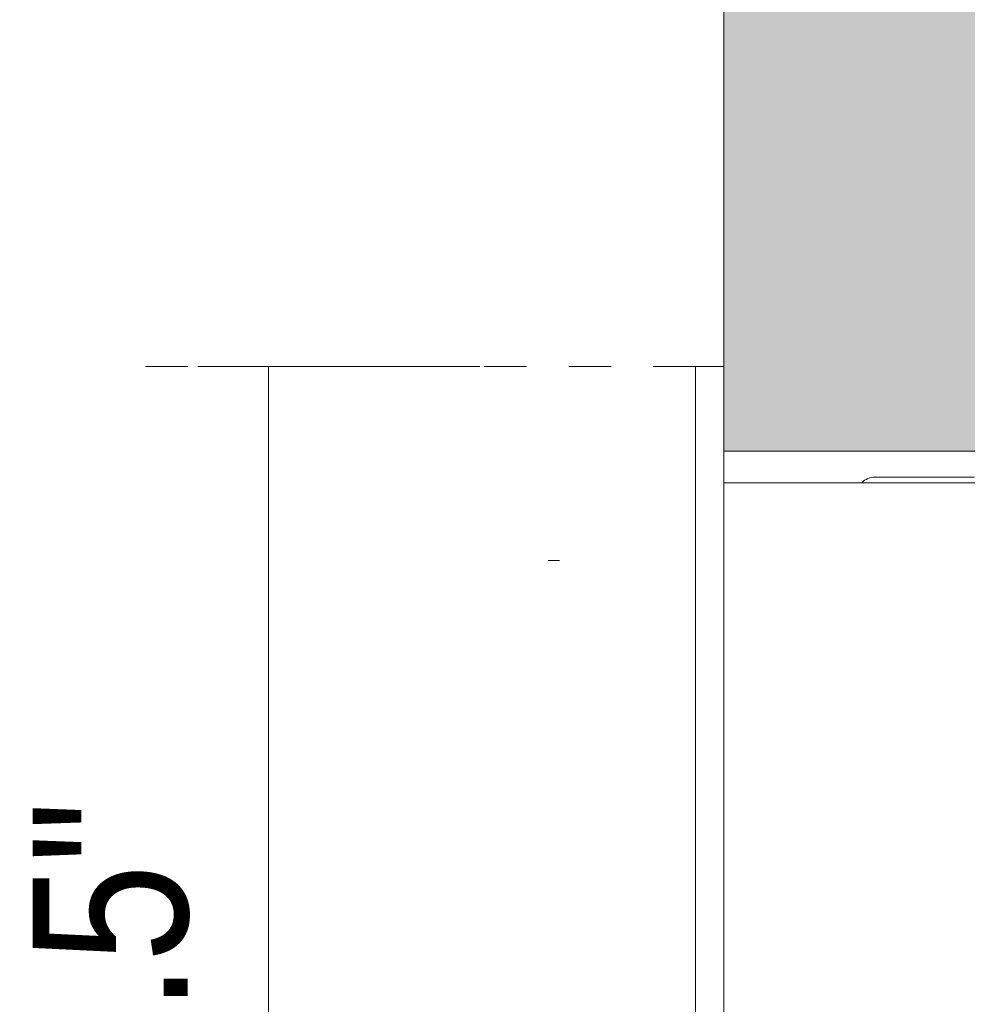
# Model space of a CAD drawing. Header units: millimetres. Extents: x -6861 to -4773, y 84 to 6892.
# Tile 4 of 108: x -5120 to -5053, y 312 to 382. Entities that reach past the tile are written whole.
import ezdxf

# ---------------------------------------------------------------- set-up
doc = ezdxf.new("R2010")
doc.units = ezdxf.units.MM
doc.linetypes.add('Dash', pattern=[6, 3, -3])
doc.layers.add('A-ANNO-DIMS', color=7, linetype='Dash', lineweight=9, true_color=0xd2d2d2)
for name, color, linetype, lineweight in [('A-ANNO-DIMS-5', 7, 'Continuous', 9), ('A-DETL-GENF', 7, 'Continuous', 9), ('E-LITE-EQPM', 7, 'Continuous', 20)]:
    doc.layers.add(name, color=color, linetype=linetype, lineweight=lineweight)
doc.styles.add('Arial Narrow', font='ARIALN.TTF', dxfattribs={"height": 11})
doc.dimstyles.new('FARO_-_2_2mm_Arial_Narrow_mm_Inch_Left', dxfattribs={"dimscale": 304.8, "dimtxt": 11.257741, "dimasz": 0, "dimexe": 0.049213, "dimexo": 0.0625, "dimgap": 0.008202, "dimtad": 1, "dimdec": 0, "dimzin": 0, "dimdsep": 46, "dimtxsty": 'Arial Narrow', "dimblk1": 'NONE', "dimblk2": 'NONE', "dimsah": 1, "dimcen": 0.09, "dimadec": 0, "dimazin": 0, "dimtfac": 1, "dimtdec": 4, "dimtix": 1, "dimtmove": 0, "dimatfit": 3, "dimfxl": 0.016404, "dimfxlon": 1, "dimtvp": 1, "dimtolj": 1, "dimtzin": 0, "dimarcsym": 2})

# ---------------------------------------------------------------- blocks, each defined once
blk = doc.blocks.new('01 PODIUM EMPOTRADO CON MARCO 1_glb - 01 PODIUM EMPOTRADO CON MARCO 1-665813-Lateral_PDF')
at = {"layer": 'E-LITE-EQPM'}
for p, q in [((-3270.96, 242.5), (-3270.96, 357.5)), ((-3268.96, 357.5), (-3270.96, 357.5)), ((-3268.96, 351.5), (-3268.96, 248.5)), ((-3258.252, 349.65), (-3251.21, 349.65)), ((-3249.96, 349.25), (-3268.96, 349.25))]:
    blk.add_line(p, q, dxfattribs=at)
blk.add_arc((-3258.252, 348.352), 1.298, 90, 135.8662, dxfattribs=at)
blk = doc.blocks.new('DIMBLOCK11-Lateral_PDF')
at = {"layer": 'A-ANNO-DIMS-5', "color": 251, "true_color": 0x5b5b5b, "transparency": 16777216}
for p, q in [((-5102.663, 357.5), (-5107.663, 357.5)), ((-5102.863, 357.5), (-5087.663, 357.5)), ((-5102.663, 357.5), (-5102.663, 242.5)), ((-5102.663, 242.5), (-5107.663, 242.5)), ((-5102.863, 242.5), (-5087.663, 242.5))]:
    blk.add_line(p, q, dxfattribs=at)
at = {"layer": 'A-ANNO-DIMS-5', "color": 0, "transparency": 16777216, "insert": (-5119.38, 273.196), "char_height": 11, "width": 64.32995, "attachment_point": 1, "rotation": 90, "line_spacing_factor": 0.974696, "style": 'Arial Narrow'}
blk.add_mtext('115 / 4.5"', dxfattribs=at)
blk = doc.blocks.new('_None')

msp = doc.modelspace()

# ---------------------------------------------------------------- hatches: boundary and pattern name
at = {"layer": 'A-DETL-GENF', "true_color": 0xc0c0c0}
h = msp.add_hatch(color=9, dxfattribs=at)
h.paths.add_polyline_path([(-5070.368, 150), (-5050.368, 150), (-5050.368, 248.5), (-5070.368, 248.5), (-5070.368, 198.438)])
h.paths.add_polyline_path([(-5050.368, 351.5), (-5050.368, 450), (-5070.368, 450), (-5070.368, 351.5), (-5050.655, 351.5)])

# ---------------------------------------------------------------- linework, layer by layer
at = {"layer": 'A-ANNO-DIMS'}
for p, q in [((-5072.368, 357.5), (-5111.879, 357.5)), ((-5070.368, 351.5), (-4803.755, 351.5))]:
    msp.add_line(p, q, dxfattribs=at)
at = {"layer": 'E-LITE-EQPM'}
for p, q in [((-5070.368, 450), (-5070.368, 351.5)), ((-5070.368, 351.5), (-5050.368, 351.5)), ((-5082.831, 343.75), (-5082.031, 343.75))]:
    msp.add_line(p, q, dxfattribs=at)

# ---------------------------------------------------------------- block references
msp.add_blockref('01 PODIUM EMPOTRADO CON MARCO 1_glb - 01 PODIUM EMPOTRADO CON MARCO 1-665813-Lateral_PDF', (-1801.408, 0), dxfattribs=at)

# ---------------------------------------------------------------- dimensions: what is measured, and where the dimension line sits
at = {"layer": 'A-ANNO-DIMS', "color": 251, "linetype": 'Continuous', "true_color": 0x5b5b5b}
dim = msp.add_linear_dim(base=(-5102.663, 242.5), p1=(-5107.663, 357.5), p2=(-5107.663, 242.5), angle=90, dimstyle='FARO_-_2_2mm_Arial_Narrow_mm_Inch_Left', override={"dimpost": '<>', "dimfxl": 115}, dxfattribs=at)
dim.commit()
dim.dimension.update_dxf_attribs({"geometry": 'DIMBLOCK11-Lateral_PDF', "text_midpoint": (-5112.284, 300)})

doc.saveas('drawing.dxf')
